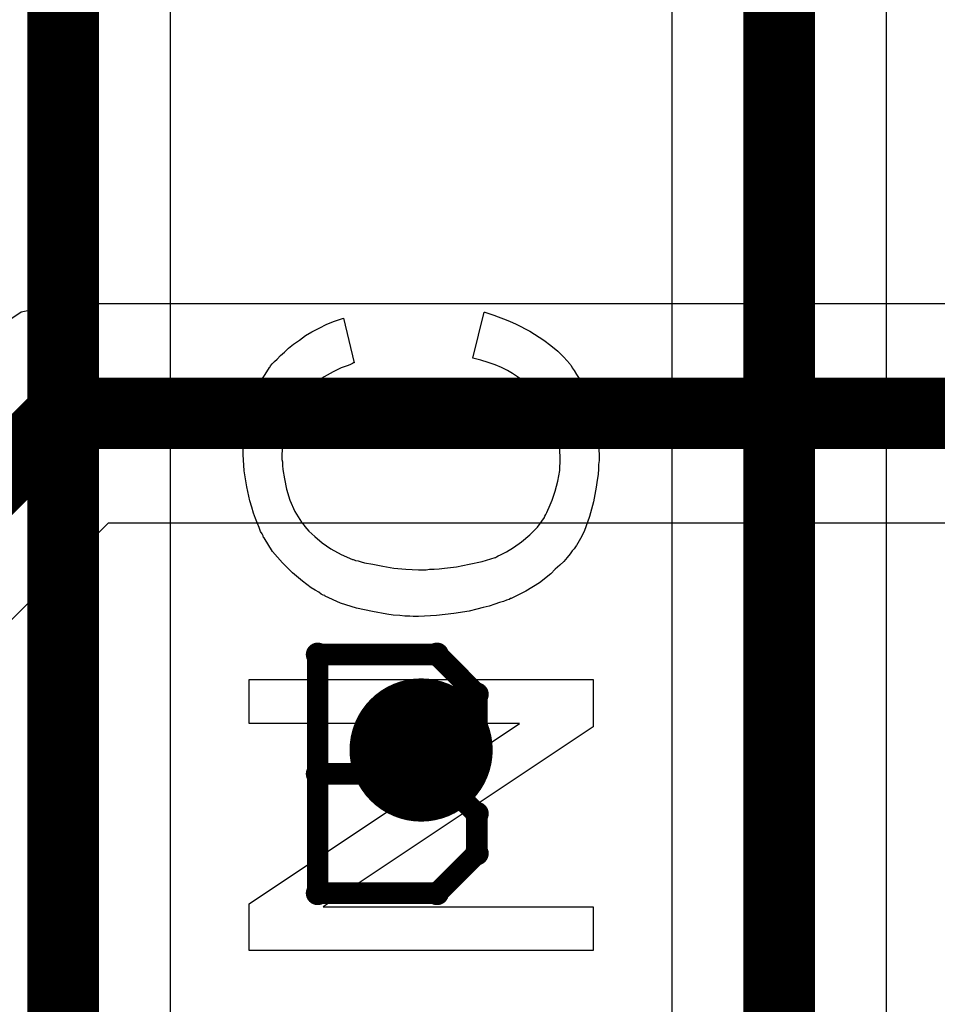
# Model space of a CAD drawing. Extents: x -1.5 to 9, y -3 to 5.
# Tile 139 of 256: x 0.294 to 0.422, y 2.967 to 3.105. Entities that reach past the tile are written whole.
import ezdxf

# ---------------------------------------------------------------- set-up
doc = ezdxf.new("R2010")
doc.units = 0
doc.layers.get('0').update_dxf_attribs({"linetype": 'CONTINUOUS'})
for name, color, linetype in [('qfn16-30-34-a_copper_signal_1', 1, 'CONTINUOUS'), ('qfn16-30-34-a_copper_signal_2', 1, 'CONTINUOUS'), ('qfn16-30-34-a_copper_signal_bot', 5, 'CONTINUOUS'), ('qfn16-30-34-a_copper_signal_top', 1, 'CONTINUOUS'), ('qfn16-30-34-a_drawing_1', 1, 'CONTINUOUS'), ('qfn16-30-34-a_drillmap_1', 1, 'CONTINUOUS'), ('qfn16-30-34-a_legend_top', 2, 'CONTINUOUS'), ('qfn16-30-34-a_pth_drill', 1, 'CONTINUOUS')]:
    doc.layers.add(name, color=color, linetype=linetype)

# ---------------------------------------------------------------- blocks, each defined once
blk = doc.blocks.new('D29')
at = {"const_width": 0.01}
blk.add_lwpolyline([(-0.005, 0, 1), (0.005, 0, 1)], format="xyb", close=True, dxfattribs=at)
blk = doc.blocks.new('D20')
at = {"const_width": 0.005}
blk.add_lwpolyline([(-0.0025, 0, 1), (0.0025, 0, 1)], format="xyb", close=True, dxfattribs=at)
blk = doc.blocks.new('D64')
at = {"const_width": 0.005}
blk.add_lwpolyline([(-0.0025, 0, 1), (0.0025, 0, 1)], format="xyb", close=True, dxfattribs=at)
blk = doc.blocks.new('D69')
at = {"const_width": 0.001667}
blk.add_lwpolyline([(-0.000833, 0, 1), (0.000833, 0, 1)], format="xyb", close=True, dxfattribs=at)
blk = doc.blocks.new('D44')
at = {"const_width": 0.0025}
blk.add_lwpolyline([(-0.00125, 0, 1), (0.00125, 0, 1)], format="xyb", close=True, dxfattribs=at)

msp = doc.modelspace()

# ---------------------------------------------------------------- linework, layer by layer
at = {"layer": 'qfn16-30-34-a_copper_signal_2', "color": 1, "const_width": 0.01}
for points in [[(0.3, 3.265), (0.3, 2.025)], [(0.4, 2.7), (0.4, 3.265)]]:
    msp.add_lwpolyline(points, dxfattribs=at)
at = {"layer": 'qfn16-30-34-a_copper_signal_2', "color": 1}
for points in [[(0.385, 3.225235), (0.385, 2.93211)], [(0.415, 2.93211), (0.415, 3.225235)], [(0.315, 2.93211), (0.315, 3.2225)]]:
    msp.add_lwpolyline(points, dxfattribs=at)
at = {"layer": 'qfn16-30-34-a_copper_signal_bot', "color": 5}
for points in [[(0.188863, 2.917234), (0.306335, 3.034706), (0.53689, 3.034706), (0.542196, 3.03116), (0.55, 3.029608), (0.557804, 3.03116), (0.564419, 3.035581), (0.56884, 3.042196), (0.570392, 3.05), (0.56884, 3.057804), (0.564419, 3.064419), (0.557804, 3.06884), (0.55, 3.070392)], [(0.55, 3.070392), (0.542196, 3.06884), (0.53689, 3.065294), (0.3, 3.065294), (0.294147, 3.06413), (0.289186, 3.060814)]]:
    msp.add_lwpolyline(points, dxfattribs=at)
at = {"layer": 'qfn16-30-34-a_copper_signal_bot', "color": 5, "const_width": 0.01}
for points in [[(0.15, 2.9), (0.3, 3.05)], [(0.3, 3.05), (0.55, 3.05)]]:
    msp.add_lwpolyline(points, dxfattribs=at)
at = {"layer": 'qfn16-30-34-a_drawing_1', "color": 1, "const_width": 0.003}
for points in [[(0.335559, 3.016328), (0.335559, 2.983006)], [(0.35222, 3.016328), (0.335559, 3.016328)], [(0.357774, 3.010774), (0.35222, 3.016328)], [(0.357774, 3.005221), (0.357774, 3.010774)], [(0.35222, 2.999667), (0.357774, 3.005221)], [(0.35222, 2.999667), (0.335559, 2.999667)], [(0.335559, 2.999667), (0.35222, 2.999667)], [(0.357774, 2.994113), (0.35222, 2.999667)], [(0.357774, 2.988559), (0.357774, 2.994113)], [(0.35222, 2.983006), (0.357774, 2.988559)], [(0.335559, 2.983006), (0.35222, 2.983006)]]:
    msp.add_lwpolyline(points, dxfattribs=at)
at = {"layer": 'qfn16-30-34-a_drillmap_1', "color": 1, "const_width": 0.005}
for points in [[(0.35, 2.998), (0.35, 3.008)], [(0.345, 3.003), (0.355, 3.003)]]:
    msp.add_lwpolyline(points, dxfattribs=at)
at = {"layer": 'qfn16-30-34-a_legend_top', "color": 2}
for points in [[(0.359161, 3.06404), (0.359577, 3.063901), (0.360132, 3.063693), (0.360757, 3.063485), (0.36152, 3.063207), (0.362353, 3.06286), (0.363255, 3.062444), (0.365199, 3.061472), (0.367142, 3.060223), (0.368113, 3.05946), (0.369085, 3.058696), (0.369918, 3.057864), (0.370751, 3.056892), (0.37082, 3.056823), (0.370959, 3.056684), (0.371098, 3.056337), (0.371375, 3.05599), (0.371722, 3.055435), (0.372069, 3.054879), (0.372416, 3.054116), (0.372763, 3.053353), (0.37318, 3.05245), (0.373527, 3.051479), (0.373874, 3.050438), (0.374221, 3.049327), (0.374498, 3.048148), (0.374637, 3.046898), (0.374776, 3.04558), (0.374845, 3.044192), (0.374845, 3.043428), (0.374776, 3.042873), (0.374776, 3.042249), (0.374706, 3.041485), (0.374568, 3.040652), (0.374429, 3.039681), (0.374082, 3.037668), (0.373527, 3.035586), (0.372763, 3.033504), (0.372277, 3.032533), (0.371722, 3.031561), (0.371653, 3.031492), (0.371583, 3.031353), (0.371375, 3.031075), (0.371098, 3.030798), (0.37082, 3.030381), (0.370404, 3.029895), (0.369918, 3.02934), (0.369363, 3.028785), (0.368738, 3.02823), (0.368113, 3.027605), (0.366517, 3.026356), (0.364643, 3.025176), (0.362561, 3.024135), (0.362492, 3.024135), (0.362284, 3.023996), (0.361937, 3.023927), (0.36152, 3.023719), (0.360965, 3.02358), (0.360271, 3.023372), (0.359508, 3.023094), (0.358675, 3.022886), (0.357773, 3.022678), (0.356732, 3.0224), (0.35458, 3.022053), (0.352151, 3.021776), (0.349653, 3.021637), (0.349584, 3.021637), (0.349306, 3.021637), (0.34889, 3.021637), (0.348404, 3.021706), (0.34771, 3.021706), (0.347016, 3.021776), (0.346114, 3.021845), (0.345211, 3.021984), (0.343199, 3.022331), (0.340978, 3.022817), (0.338757, 3.023511), (0.336606, 3.024482), (0.336536, 3.024552), (0.336328, 3.024621), (0.336051, 3.02476), (0.335704, 3.025037), (0.335218, 3.025315), (0.334663, 3.025662), (0.333413, 3.026564), (0.332025, 3.027744), (0.330637, 3.029132), (0.329249, 3.030728), (0.32807, 3.032602), (0.328, 3.032671), (0.327931, 3.03288), (0.327792, 3.033157), (0.327584, 3.033504), (0.327376, 3.034059), (0.327167, 3.034615), (0.32689, 3.035309), (0.326612, 3.036072), (0.326335, 3.036905), (0.326057, 3.037807), (0.325641, 3.03975), (0.325294, 3.041971), (0.325155, 3.044261), (0.325155, 3.044955), (0.325224, 3.045441), (0.325294, 3.046066), (0.325363, 3.046829), (0.325432, 3.047592), (0.325641, 3.048495), (0.326057, 3.050368), (0.326682, 3.05245), (0.327098, 3.053491), (0.327584, 3.054463), (0.328208, 3.055435), (0.328833, 3.056406), (0.328902, 3.056476), (0.328972, 3.056614), (0.32918, 3.056892), (0.329527, 3.057239), (0.329874, 3.057586), (0.33036, 3.058072), (0.330915, 3.058558), (0.33147, 3.059113), (0.332164, 3.059668), (0.332997, 3.060223), (0.33383, 3.060848), (0.334732, 3.061403), (0.335773, 3.061889), (0.336814, 3.062444), (0.337924, 3.06286), (0.339174, 3.063277), (0.340631, 3.057031), (0.340562, 3.057031), (0.340423, 3.056961), (0.340145, 3.056823), (0.339798, 3.056684), (0.339382, 3.056545), (0.338827, 3.056337), (0.337716, 3.055782), (0.336467, 3.055088), (0.335218, 3.054255), (0.334038, 3.053214), (0.332997, 3.052103), (0.332858, 3.051965), (0.332581, 3.051548), (0.332234, 3.050854), (0.331748, 3.049952), (0.331331, 3.048772), (0.330915, 3.047454), (0.330637, 3.045857), (0.330568, 3.044122), (0.330568, 3.043567), (0.330637, 3.04322), (0.330637, 3.042734), (0.330707, 3.042179), (0.330915, 3.040861), (0.331193, 3.039403), (0.331678, 3.037876), (0.332372, 3.03628), (0.333275, 3.034823), (0.333275, 3.034753), (0.333413, 3.034684), (0.33376, 3.034198), (0.334316, 3.033574), (0.335148, 3.03281), (0.336189, 3.031908), (0.337369, 3.031075), (0.338827, 3.030312), (0.340423, 3.029618), (0.340492, 3.029618), (0.340631, 3.029548), (0.340839, 3.029479), (0.341186, 3.02941), (0.341603, 3.029271), (0.342088, 3.029132), (0.343268, 3.028924), (0.344656, 3.028646), (0.346183, 3.028369), (0.347849, 3.02823), (0.349653, 3.02816), (0.349722, 3.02816), (0.349931, 3.02816), (0.350278, 3.02816), (0.350694, 3.02816), (0.35118, 3.02823), (0.351804, 3.02823), (0.352498, 3.028299), (0.353262, 3.028369), (0.354927, 3.028577), (0.356732, 3.028924), (0.358536, 3.02934), (0.360341, 3.029895), (0.36041, 3.029895), (0.360549, 3.029965), (0.360757, 3.030104), (0.361104, 3.030242), (0.361937, 3.030659), (0.362908, 3.031283), (0.364019, 3.032047), (0.365199, 3.033018), (0.36624, 3.034129), (0.367211, 3.035447), (0.367211, 3.035517), (0.367281, 3.035656), (0.367419, 3.035864), (0.367558, 3.036141), (0.367697, 3.036488), (0.367905, 3.036905), (0.368322, 3.037876), (0.368738, 3.039126), (0.369085, 3.040514), (0.369363, 3.04204), (0.369432, 3.043637), (0.369432, 3.044122), (0.369363, 3.044539), (0.369363, 3.045025), (0.369293, 3.04551), (0.369016, 3.04676), (0.368669, 3.048217), (0.368113, 3.049674), (0.36735, 3.051201), (0.366934, 3.051965), (0.366378, 3.052659), (0.366309, 3.052728), (0.36624, 3.052797), (0.366031, 3.053006), (0.365823, 3.053283), (0.365476, 3.053561), (0.36506, 3.053908), (0.364643, 3.054324), (0.364088, 3.054671), (0.363464, 3.055088), (0.36277, 3.055573), (0.362076, 3.05599), (0.361243, 3.056406), (0.360341, 3.056753), (0.359369, 3.0571), (0.358328, 3.057447), (0.357218, 3.057725), (0.358814, 3.06411), (0.358883, 3.06411), (0.359161, 3.06404)], [(0.374012, 3.00623), (0.336328, 2.981107), (0.374012, 2.981107), (0.374012, 2.975), (0.325988, 2.975), (0.325988, 2.981524), (0.363741, 3.006716), (0.325988, 3.006716), (0.325988, 3.012823), (0.374012, 3.012823), (0.374012, 3.00623)]]:
    msp.add_lwpolyline(points, dxfattribs=at)

# ---------------------------------------------------------------- block references
at = {"layer": 'qfn16-30-34-a_copper_signal_1'}
msp.add_blockref('D29', (0.35, 3.003), dxfattribs=at)
at = {"layer": 'qfn16-30-34-a_copper_signal_2'}
msp.add_blockref('D29', (0.35, 3.003), dxfattribs=at)
at = {"layer": 'qfn16-30-34-a_copper_signal_bot'}
for name, p in [('D20', (0.3, 3.05)), ('D29', (0.35, 3.003))]:
    msp.add_blockref(name, p, dxfattribs=at)
at = {"layer": 'qfn16-30-34-a_copper_signal_top'}
msp.add_blockref('D29', (0.35, 3.003), dxfattribs=at)
at = {"layer": 'qfn16-30-34-a_drawing_1'}
for p in [(0.335559, 3.016328), (0.335559, 3.016328), (0.35222, 3.016328), (0.357774, 3.010774), (0.357774, 3.005221), (0.335559, 2.999667), (0.35222, 2.999667), (0.35222, 2.999667), (0.357774, 2.994113), (0.357774, 2.988559), (0.335559, 2.983006), (0.35222, 2.983006)]:
    msp.add_blockref('D69', p, dxfattribs=at)
at = {"layer": 'qfn16-30-34-a_drillmap_1'}
for p in [(0.35, 3.008), (0.345, 3.003), (0.355, 3.003), (0.35, 2.998)]:
    msp.add_blockref('D44', p, dxfattribs=at)
at = {"layer": 'qfn16-30-34-a_pth_drill'}
msp.add_blockref('D64', (0.35, 3.003), dxfattribs=at)

doc.saveas('drawing.dxf')
